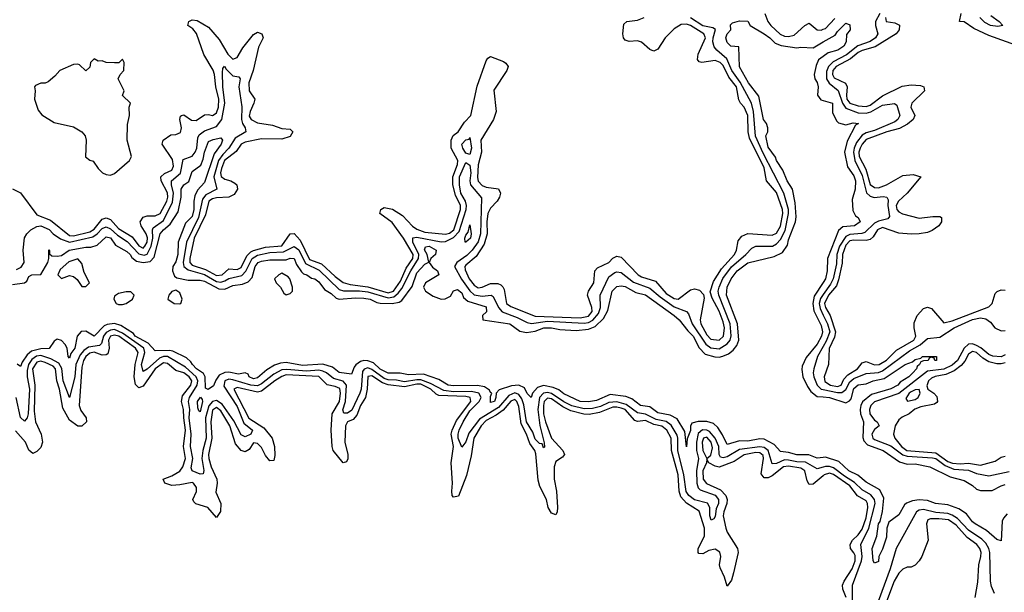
# Model space of a CAD drawing. Header units: inches. Extents: x 2710751 to 2829008, y 857003 to 965602.
# Tile 155 of 256: x 2756066 to 2760886, y 911275 to 914079. Entities that reach past the tile are written whole.
import ezdxf

# ---------------------------------------------------------------- set-up
doc = ezdxf.new("R2010")
doc.units = ezdxf.units.IN
doc.header["$MEASUREMENT"] = 0
doc.layers.add('C7951', color=7, linetype='Continuous')
doc.layers.add('C7961', color=7, linetype='Continuous')

msp = doc.modelspace()

# ---------------------------------------------------------------- linework, layer by layer
at = {"layer": 'C7951', "color": 2}
for points, elevation in [([(2756030, 913251.3), (2756070, 913232), (2756150, 913123), (2756217, 913097), (2756310, 913023.2), (2756330, 913021.5), (2756410, 913040.2), (2756430, 913053.1), (2756470, 913103.1), (2756490, 913108.8), (2756510, 913101.3), (2756550, 913056.9), (2756615.8, 913015.8), (2756650, 912972.2), (2756670, 912960.3), (2756679.1, 912970), (2756689.7, 912990), (2756691.1, 913011.1), (2756684.8, 913030), (2756660.5, 913070), (2756655.1, 913090), (2756670, 913112.7), (2756690, 913118.7), (2756730, 913118.7), (2756753.1, 913130), (2756786, 913190), (2756792, 913210), (2756790, 913232), (2756758.9, 913290), (2756756.9, 913310), (2756774.6, 913325.4), (2756810, 913343.1), (2756818.6, 913361.4), (2756814.4, 913394.4), (2756764, 913470), (2756769, 913490), (2756805.1, 913514.9), (2756830, 913516.3), (2756853, 913527), (2756857.6, 913550), (2756849.7, 913590.3), (2756853.2, 913606.8), (2756858, 913610), (2756870, 913612.7), (2756907.6, 913587.6), (2756930, 913584.9), (2756970, 913613), (2756990, 913614.9), (2757010, 913610.4), (2757022.3, 913617.7), (2757030, 913623), (2757038.9, 913650), (2757041.4, 913690), (2757026.2, 913750), (2757020.3, 913810), (2757012.4, 913832.4), (2756968.2, 913908.2), (2756931, 914011), (2756914.3, 914034.3), (2756889.3, 914050), (2756893.2, 914070), (2756910, 914077.6), (2756935.3, 914075.3), (2756990, 914043), (2757041.7, 913981.7), (2757085.3, 913910), (2757110, 913886), (2757130, 913894), (2757158, 913942), (2757210, 914006), (2757230, 914018), (2757252, 914010), (2757258, 913990), (2757235.1, 913944.9), (2757209.2, 913830), (2757188.1, 913770), (2757190, 913731.3), (2757216.3, 913690), (2757212.7, 913670), (2757194, 913630), (2757190, 913606.8), (2757199.3, 913590), (2757230, 913573.4), (2757303.4, 913563.4), (2757350, 913546), (2757390, 913542.8), (2757402.8, 913530), (2757390, 913507), (2757350, 913494), (2757250, 913495.3), (2757170, 913478.9), (2757150.7, 913470), (2757125.6, 913434.4), (2757069.4, 913390), (2757053.4, 913350), (2757049.4, 913330), (2757051.8, 913311.8), (2757070, 913298), (2757098.8, 913290), (2757118.9, 913278.9), (2757128.2, 913270), (2757132.4, 913250), (2757116.2, 913223.8), (2757090.2, 913209.8), (2757030, 913206.4), (2757010, 913202), (2756992, 913190), (2756976.2, 913123.8), (2756919.7, 913010), (2756899.7, 912910), (2756898.5, 912890), (2756910, 912877.7), (2756976.2, 912856.2), (2757030, 912826.2), (2757056.9, 912830), (2757090, 912859.5), (2757130, 912855.3), (2757150, 912865.7), (2757177.4, 912922.6), (2757197.3, 912942.7), (2757210.5, 912949.5), (2757270, 912965.5), (2757350, 912971.8), (2757389.8, 913030.2), (2757410, 913033), (2757439, 912999), (2757485.4, 912905.4), (2757543.9, 912883.9), (2757610, 912820.9), (2757650, 912792), (2757683.1, 912783.1), (2757770, 912771), (2757870, 912741.9), (2757895.3, 912750), (2757930, 912799.5), (2757958.2, 912861.8), (2757989.8, 912910), (2757991.9, 912930), (2757944.2, 913010), (2757890, 913085.6), (2757829.6, 913130), (2757833.2, 913150), (2757850, 913159.3), (2757891.7, 913151.7), (2757940.6, 913120.6), (2757988.7, 913068.7), (2758010, 913053.4), (2758050, 913039), (2758150, 913028.3), (2758170, 913034.3), (2758191.5, 913050), (2758223.8, 913150), (2758223.8, 913170), (2758199.7, 913219.7), (2758186, 913270), (2758186.6, 913310), (2758208.4, 913370), (2758210.8, 913390), (2758177.4, 913450), (2758178.9, 913490), (2758188.2, 913511.8), (2758211.8, 913530), (2758243.3, 913576.7), (2758274.7, 913610), (2758305.9, 913754.1), (2758350, 913878), (2758357.2, 913890), (2758370, 913899.1), (2758434.4, 913874.4), (2758446.4, 913866.4), (2758458, 913850), (2758450.8, 913830), (2758386.4, 913733.6), (2758398, 913630), (2758384.9, 913590), (2758323.2, 913490), (2758326.3, 913430), (2758310, 913368), (2758306.6, 913306.6), (2758310, 913288), (2758330, 913267.2), (2758350, 913259.5), (2758410.6, 913250.6), (2758419.1, 913230), (2758414.4, 913210), (2758403.1, 913190), (2758370, 913156.2), (2758357.7, 913130), (2758352.9, 913090), (2758355.2, 913030), (2758340.2, 912979.8), (2758300, 912920), (2758250, 912877.6), (2758245.2, 912870), (2758246.5, 912853.5), (2758266.7, 912810), (2758290, 912779.5), (2758310, 912766.7), (2758330, 912769), (2758370, 912787.4), (2758407.4, 912787.4), (2758420.6, 912780.6), (2758431.5, 912771.5), (2758438, 912758), (2758448.9, 912690), (2758470, 912675.3), (2758590, 912628.2), (2758810, 912619.7), (2758850, 912627.5), (2758868, 912650), (2758866.3, 912670), (2758845.6, 912730), (2758849.7, 912750.3), (2758876.2, 912790), (2758880.9, 912850), (2758895.1, 912864.9), (2758949.3, 912890), (2758970, 912910.7), (2758990, 912922), (2759010, 912916.3), (2759093.4, 912830), (2759110, 912820.3), (2759178.2, 912798.2), (2759230, 912738), (2759270, 912713.7), (2759290, 912710.5), (2759350, 912757.1), (2759370, 912761.6), (2759394.2, 912754.2), (2759413.2, 912733.2), (2759416.3, 912716.3), (2759396.4, 912610), (2759401.1, 912590), (2759430, 912535.5), (2759450, 912514.4), (2759490, 912510.5), (2759512.1, 912530), (2759515.8, 912570), (2759510, 912599.3), (2759490, 912652), (2759455.3, 912715.3), (2759446.3, 912746.3), (2759462.5, 912797.5), (2759501.1, 912858.9), (2759565.6, 912930), (2759574.7, 912950), (2759583, 912997), (2759600.5, 913019.5), (2759630, 913032.7), (2759750, 913024.4), (2759770, 913034), (2759790, 913067.7), (2759801.6, 913130), (2759800.7, 913150), (2759770, 913233.3), (2759722, 913290), (2759710, 913354.5), (2759639.3, 913499.3), (2759632.5, 913530), (2759629.7, 913610), (2759612.8, 913650), (2759594, 913670), (2759586.3, 913686.3), (2759574.4, 913750), (2759537.1, 913797.1), (2759510, 913854.7), (2759494.7, 913870), (2759470, 913879.1), (2759406, 913870), (2759392.7, 913872.7), (2759384.8, 913884.8), (2759387.3, 913910), (2759422.6, 913990), (2759415.6, 914010), (2759350, 914050.8), (2759330, 914057.3), (2759304.2, 914055.8), (2759270, 914034.5), (2759225.5, 913990), (2759190, 913934), (2759170, 913925.2), (2759150, 913933.2), (2759110, 913969.3), (2759090, 913975.1), (2759050, 913972.7), (2759030, 913979), (2759021.2, 913990), (2759018, 914010), (2759022.9, 914057.1), (2759038, 914070), (2759090, 914076.4), (2759122.7, 914090)], 10), ([(2756030, 912782.8), (2756089.2, 912790.8), (2756100.4, 912799.6), (2756110, 912822), (2756126, 912830), (2756170, 912832), (2756204, 912890), (2756209, 912910), (2756208, 912952), (2756212, 912948), (2756212, 912932), (2756223.6, 912923.6), (2756250, 912921), (2756270, 912924.7), (2756308.7, 912950), (2756390, 912966), (2756414.6, 912965.4), (2756445.1, 912974.9), (2756490, 913016.4), (2756510, 913010.3), (2756535.8, 912975.8), (2756590, 912944), (2756606.8, 912930), (2756614.6, 912914.6), (2756637.4, 912897.4), (2756670, 912890.2), (2756705.1, 912894.9), (2756724.2, 912915.8), (2756753.6, 913030), (2756769.6, 913050), (2756802.3, 913077.7), (2756841.5, 913138.5), (2756857, 913210), (2756856, 913250), (2756869.3, 913270), (2756893.3, 913286.7), (2756910, 913336), (2756953, 913367), (2756964, 913396), (2756970, 913431), (2756990, 913482), (2757013.2, 913493.2), (2757050, 913501), (2757058.8, 913490), (2757052.7, 913470), (2757018.2, 913421.8), (2756970, 913282), (2756936, 913244), (2756923.7, 913216.3), (2756918, 913190), (2756919, 913150), (2756910, 913115.1), (2756877.5, 913082.5), (2756842.4, 912990), (2756839.6, 912930), (2756830, 912893.2), (2756816.3, 912870), (2756814, 912850), (2756823.5, 912823.5), (2756834.8, 912814.8), (2756890, 912804), (2756950, 912804.2), (2756970, 912799.1), (2757040.8, 912760.8), (2757070, 912759.5), (2757110, 912777.4), (2757156.6, 912783.4), (2757184.4, 912795.6), (2757203.3, 912816.7), (2757218.7, 912870), (2757232.7, 912890), (2757250, 912897.4), (2757290, 912903.8), (2757370, 912903), (2757390, 912911.8), (2757410, 912910.4), (2757420.7, 912880.7), (2757444.9, 912844.9), (2757455.2, 912835.2), (2757472, 912830), (2757494, 912814), (2757510, 912810.6), (2757530, 912796.3), (2757558, 912758), (2757590, 912738.4), (2757615.8, 912715.8), (2757630.3, 912710.3), (2757710, 912717.4), (2757750, 912715.6), (2757781, 912710), (2757814.3, 912694.3), (2757831.2, 912691.2), (2757890, 912690.2), (2757923.8, 912696.2), (2757936.6, 912703.4), (2757986.9, 912773.1), (2758010, 912839.1), (2758050, 912882.8), (2758068.9, 912891.1), (2758060.7, 912930), (2758048.3, 912951.7), (2758052.9, 912967.1), (2758070, 912970.2), (2758104.9, 912950), (2758100.7, 912930), (2758078, 912910), (2758071.3, 912890), (2758086.8, 912866.8), (2758111, 912850), (2758118, 912830), (2758052, 912790), (2758042, 912770), (2758052, 912750), (2758090, 912724.7), (2758130, 912711.3), (2758148.4, 912711.6), (2758174.6, 912725.4), (2758190, 912752), (2758210, 912757.3), (2758230, 912741), (2758239.3, 912719.3), (2758260.2, 912700.2), (2758350, 912673.4), (2758350.6, 912649.4), (2758332, 912630), (2758334, 912610), (2758464.7, 912590), (2758514.4, 912554.4), (2758547.7, 912547.7), (2758590, 912554.6), (2758631.1, 912571.1), (2758670, 912571.1), (2758710, 912562.4), (2758790, 912558), (2758850, 912564.2), (2758883.6, 912576.4), (2758924.4, 912615.6), (2758944.7, 912655.3), (2758966.3, 912750), (2758990, 912772.7), (2759010, 912776.4), (2759030, 912772), (2759082.9, 912742.9), (2759130, 912731.7), (2759270.4, 912630), (2759294.9, 912610), (2759336.2, 912556.2), (2759362.4, 912530), (2759391.8, 912471.8), (2759421.8, 912441.8), (2759468.5, 912428.5), (2759490, 912426.4), (2759508.7, 912431.3), (2759536.4, 912443.6), (2759558.9, 912461.1), (2759576.4, 912483.6), (2759586.6, 912510), (2759579.7, 912590), (2759526, 912730), (2759529.8, 912770), (2759548.4, 912810), (2759578.4, 912850), (2759630, 912888.2), (2759759.7, 912920.3), (2759800.9, 912939.1), (2759824.8, 912975.2), (2759830, 913001), (2759863.6, 913090), (2759866.6, 913113.4), (2759862.7, 913182.7), (2759849.6, 913250), (2759823.7, 913290), (2759802, 913342), (2759770, 913389.3), (2759766, 913406), (2759730, 913455.3), (2759719, 913510), (2759729, 913530), (2759729, 913550), (2759722, 913570), (2759707.3, 913590), (2759685.1, 913705.1), (2759634.5, 913770), (2759590, 913849), (2759586, 913946), (2759548, 913950), (2759530, 913968), (2759522, 913990), (2759529.2, 914010), (2759546.6, 914030), (2759545.6, 914054.4), (2759556, 914064), (2759590, 914074), (2759630, 914072), (2759642, 914050), (2759710.8, 914010), (2759738.8, 913990), (2759763.8, 913963.8), (2759793.4, 913953.4), (2759870, 913941), (2759890, 913944.7), (2759950, 913942), (2760000, 913970.4)], 2), ([(2756050, 912855.5), (2756073.3, 912866.7), (2756087.7, 912890), (2756082.8, 912950), (2756090, 913011), (2756100.9, 913030), (2756120.9, 913050), (2756150, 913066), (2756169.8, 913070.2), (2756210, 913051.3), (2756230.3, 913030), (2756265.4, 913005.4), (2756310, 912990.1), (2756424.5, 913015.5), (2756445.8, 913030), (2756470, 913056.2), (2756490, 913064.1), (2756510, 913055.4), (2756544.2, 913024.2), (2756592.7, 912992.7), (2756650, 912933.4), (2756674.7, 912925.3), (2756690, 912931.2), (2756709.3, 912970), (2756718, 913010), (2756716.1, 913050), (2756720.2, 913059.8), (2756770, 913096.1), (2756814.8, 913185.2), (2756818.9, 913230), (2756809, 913270), (2756809.8, 913290), (2756852.8, 913327.2), (2756865.5, 913394.5), (2756910, 913410.4), (2756925.1, 913430), (2756933.6, 913450), (2756938.6, 913501.4), (2756944.1, 913515.9), (2756970, 913534.9), (2757030, 913556.5), (2757055.5, 913590), (2757070.8, 913670), (2757060.3, 913750), (2757059.5, 913820.5), (2757060.1, 913839.9), (2757069.3, 913850.7), (2757077, 913837), (2757110, 913804), (2757138.5, 913798.5), (2757146, 913790), (2757138.9, 913750), (2757153, 913653), (2757151.1, 913590), (2757156.9, 913570), (2757170.4, 913550), (2757173, 913530), (2757121.2, 913498.8), (2757090.2, 913450), (2757060.3, 913419.7), (2757039.1, 913390), (2757016.6, 913310), (2757030.7, 913250), (2756977.9, 913222.1), (2756960.5, 913199.5), (2756940.8, 913110), (2756882, 912990), (2756865.7, 912890), (2756870.2, 912870), (2756890, 912853.5), (2756970, 912831.4), (2757030, 912797.6), (2757050, 912794.3), (2757070, 912799.8), (2757090, 912812), (2757154.2, 912825.8), (2757172.9, 912847.1), (2757204.8, 912910), (2757230, 912926.6), (2757290, 912939.8), (2757357.2, 912942.8), (2757410, 912969.1), (2757432.4, 912952.4), (2757464.8, 912884.8), (2757532.1, 912852.1), (2757630, 912757.8), (2757650.9, 912750.9), (2757730, 912751.9), (2757770, 912746.8), (2757870, 912717.3), (2757897.1, 912722.9), (2757919.4, 912740.6), (2757936.4, 912763.6), (2757980.5, 912850), (2758019.1, 912910), (2758019.5, 912930), (2757990.9, 912990), (2757989.8, 913010.2), (2758010, 913014), (2758130, 912991.8), (2758150, 912993.4), (2758190, 913011.8), (2758217.8, 913042.2), (2758251.4, 913150), (2758252.9, 913170), (2758247.6, 913190), (2758226.3, 913230), (2758218.4, 913270), (2758219.4, 913310), (2758250, 913380.5), (2758270, 913366), (2758274, 913330), (2758268.9, 913290), (2758273.2, 913270), (2758326.7, 913206.7), (2758322.5, 913030), (2758310, 912991.3), (2758281.6, 912950), (2758255.7, 912924.3), (2758205.3, 912890), (2758194, 912870), (2758228.4, 912808.4), (2758270, 912751.5), (2758290, 912732.2), (2758330, 912726), (2758374.8, 912730), (2758384.4, 912724.4), (2758409.4, 912669.4), (2758428, 912648), (2758501.6, 912621.6), (2758550, 912596.2), (2758572, 912592), (2758650, 912602.2), (2758830, 912592.5), (2758850, 912596.6), (2758872.2, 912607.8), (2758899.5, 912640.5), (2758908.9, 912670), (2758907.1, 912730), (2758950, 912820.5), (2758979.5, 912840.5), (2758990, 912844.2), (2759010, 912841.1), (2759070, 912793.2), (2759150, 912765.2), (2759201.3, 912721.3), (2759270, 912673.7), (2759330.2, 912650.2), (2759339.5, 912639.5), (2759358, 912590), (2759424.2, 912490), (2759450, 912472.7), (2759490, 912467.6), (2759530, 912491.4), (2759543.2, 912510), (2759548.5, 912531.5), (2759543.2, 912590), (2759488.4, 912730), (2759486, 912750), (2759489.8, 912770), (2759508.3, 912811.7), (2759550, 912869.2), (2759621.1, 912930), (2759650, 912960.5), (2759670, 912970.3), (2759750.6, 912969.4), (2759770, 912980.8), (2759790, 913003.2), (2759813.4, 913046.6), (2759829.9, 913130), (2759829.2, 913149.2), (2759807.4, 913230), (2759705.1, 913425.1), (2759668.8, 913508.8), (2759658, 913630), (2759647.9, 913670), (2759593.3, 913773.3), (2759551.5, 913830), (2759526.9, 913886.9), (2759478, 913930), (2759466, 913946), (2759459.8, 913970), (2759460.7, 913990), (2759471.8, 914031.8), (2759458.7, 914038.7), (2759410, 914048.3), (2759350, 914088.1)], 6), ([(2759713.8, 914110), (2759728.9, 914070), (2759743.1, 914050), (2759788.8, 914008.8), (2759810, 913999.2), (2759830, 913997.2), (2759856.5, 914003.5), (2759910, 914050.7), (2759930, 914062), (2759970, 914028.9), (2759990, 914027.9), (2760000, 914032.2)], 6), ([(2760000, 913899.3), (2759976.9, 913883.1), (2759965.4, 913854.6), (2759956, 913810), (2759958.8, 913790), (2759970, 913771.3), (2759974.8, 913750), (2759971.3, 913710), (2759987.3, 913687.3), (2760000, 913683.5)], 2), ([(2760000, 912792.8), (2759955.1, 912724.9), (2759948.2, 912690), (2759953.7, 912653.7), (2759990, 912581), (2759996, 912550), (2759991.3, 912530), (2759970, 912489.6), (2759915.4, 912424.6), (2759897, 912383), (2759894.2, 912365.8), (2759899.5, 912330), (2759922.7, 912282.7), (2759939.3, 912259.3), (2759970, 912234.9), (2760000, 912232.5)], 2), ([(2760000, 912733.2), (2759986.3, 912713.7), (2759979.8, 912690), (2759984.2, 912664.2), (2760000, 912631.6)], 6), ([(2760000, 911935.9), (2759970, 911932.7), (2759928.5, 911948.5), (2759870, 911947.8), (2759830, 911959.7), (2759790, 911964.2), (2759758.8, 911998.8), (2759710, 912025.6), (2759690, 912026.3), (2759630, 912016.2), (2759590, 912017), (2759530, 911999.3), (2759506.9, 912046.9), (2759483, 912083), (2759462, 912102), (2759430, 912112.3), (2759387.9, 912112.1), (2759356.8, 912103.2), (2759350.4, 912089.6), (2759350, 912068), (2759334, 912026), (2759330, 911988), (2759322, 912062), (2759284.2, 912124.2), (2759250, 912143.5), (2759190, 912154.5), (2759150, 912183.6), (2759105.2, 912190), (2759063, 912223), (2759034, 912234), (2758956.9, 912243.1), (2758890, 912214), (2758850, 912207.4), (2758810.2, 912209.8), (2758730, 912246.9), (2758706, 912266), (2758678.2, 912278.2), (2758630, 912288.5), (2758601.3, 912278.7), (2758577.1, 912250), (2758570, 912229.2), (2758550, 912249.2), (2758536.9, 912276.9), (2758509.7, 912289.7), (2758473.7, 912286.3), (2758413.4, 912266.6), (2758398, 912250), (2758397.3, 912230), (2758390.4, 912210), (2758370, 912204), (2758370, 912234), (2758378, 912250), (2758370, 912254), (2758365.1, 912265.1), (2758341.5, 912281.5), (2758307.9, 912287.9), (2758190, 912286), (2758164, 912290), (2758117.1, 912317.1), (2758042.7, 912342.7), (2757970, 912340.5), (2757928.5, 912348.5), (2757870, 912347.8), (2757830, 912368.7), (2757798.7, 912398.7), (2757770, 912408.8), (2757750.2, 912409.8), (2757733.9, 912406.1), (2757711.4, 912388.6), (2757702.6, 912377.4), (2757690, 912344), (2757630, 912352), (2757597.6, 912377.6), (2757550, 912391.6), (2757450, 912386.5), (2757370, 912400.5), (2757342.5, 912397.5), (2757312.9, 912387.1), (2757275.6, 912364.4), (2757230, 912324.7), (2757210, 912321.3), (2757189.2, 912330), (2757184, 912344), (2757170, 912349.2), (2757136.9, 912343.1), (2757090, 912354), (2757070, 912351.8), (2757042.2, 912337.8), (2757025.7, 912314.3), (2757014, 912286), (2756989, 912269), (2756975.3, 912275.3), (2756974.5, 912330), (2756966.2, 912346.2), (2756932, 912370), (2756912, 912390), (2756904.6, 912404.6), (2756883, 912423), (2756816.3, 912456.3), (2756800.1, 912460.1), (2756730, 912457), (2756695.7, 912495.7), (2756631.8, 912530), (2756622.4, 912542.4), (2756561.4, 912581.4), (2756530, 912591.3), (2756493.5, 912586.5), (2756480.3, 912579.7), (2756430, 912529.6), (2756390, 912553.2), (2756367.5, 912552.5), (2756346.8, 912530), (2756336.3, 912470), (2756315.9, 912444.1), (2756310, 912422), (2756304, 912430), (2756299, 912470), (2756289.3, 912489.3), (2756270, 912508.7), (2756250, 912515.3), (2756235.3, 912504.7), (2756210.5, 912469.5), (2756170, 912467.8), (2756124.5, 912455.5), (2756102.2, 912437.8), (2756077.3, 912402.7), (2756070, 912381.2), (2756052.9, 912392.9)], 2), ([(2760000, 911846), (2759950, 911805.1), (2759930, 911803.7), (2759920.7, 911820.7), (2759909.6, 911870), (2759890, 911882.7), (2759830, 911893.7), (2759804.9, 911890), (2759750, 911845.1), (2759730, 911835.8), (2759710, 911836.2), (2759695.3, 911855.3), (2759707.7, 911930), (2759705.5, 911945.5), (2759690, 911958.9), (2759670, 911960.6), (2759611.8, 911948.2), (2759564.3, 911915.7), (2759490, 911887.4), (2759470, 911892.3), (2759439, 911910), (2759430, 911928), (2759427.4, 911910), (2759410.2, 911870), (2759411.5, 911830), (2759428.7, 911808.7), (2759497, 911777), (2759523.2, 911750), (2759529.2, 911730), (2759527.3, 911710), (2759512.6, 911670), (2759510.2, 911650), (2759522.2, 911590), (2759529.4, 911569.4), (2759580.4, 911490), (2759583.1, 911470), (2759560.4, 911370), (2759550, 911335.3), (2759530, 911306), (2759516, 911350), (2759494.9, 911394.9), (2759491.6, 911410), (2759498, 911450), (2759492.6, 911472.6), (2759470, 911486.3), (2759439.2, 911480.8), (2759410, 911463.7), (2759390, 911465.2), (2759386.6, 911470), (2759387, 911490), (2759418, 911550), (2759418.2, 911590), (2759392.4, 911672.4), (2759330, 911712.1), (2759302.7, 911742.7), (2759294.8, 911770), (2759288.8, 911850), (2759256.2, 911970), (2759255.5, 912030), (2759234, 912070), (2759210, 912088.5), (2759170, 912097), (2759130, 912116.8), (2759090, 912112.1), (2759077, 912117), (2759030, 912169.8), (2759010, 912177.7), (2758990, 912182.6), (2758970, 912181.5), (2758904.2, 912155.8), (2758853.5, 912146.5), (2758827.3, 912147.3), (2758764, 912164), (2758724.3, 912184.3), (2758670, 912222.2), (2758650, 912226.6), (2758633.4, 912210), (2758629.5, 912190), (2758629.5, 912150), (2758639.3, 912110), (2758669.5, 912029.5), (2758724.9, 911970), (2758733, 911950), (2758722.5, 911937.5), (2758690, 911915.1), (2758682.7, 911890), (2758682, 911830), (2758694.4, 911770), (2758699.3, 911690), (2758697.3, 911670), (2758690, 911655.3), (2758670, 911662.7), (2758652.3, 911690), (2758644.2, 911730), (2758612.9, 911792.9), (2758604.8, 911824.8), (2758593.4, 911953.4), (2758587.4, 911970), (2758563.3, 912003.3), (2758547.7, 912050), (2758520.3, 912100.3), (2758510, 912185.2), (2758499.8, 912210), (2758490, 912218.8), (2758470, 912211.7), (2758433.1, 912166.9), (2758397.9, 912142.1), (2758350, 912117), (2758324.3, 912090), (2758288.5, 912030), (2758275.9, 911944.1), (2758253, 911847), (2758213.5, 911746.5), (2758190, 911740.9), (2758182.9, 911750), (2758180.7, 911770), (2758185.4, 911810), (2758178.5, 911910), (2758189.8, 911990), (2758178.5, 912050), (2758182.8, 912070), (2758204.2, 912115.8), (2758274.5, 912210), (2758271.6, 912230), (2758250, 912234.5), (2758118.3, 912238.3), (2758104.8, 912244.8), (2758079.2, 912270), (2758030, 912294.1), (2758010, 912295.2), (2757950, 912282.1), (2757870, 912291.1), (2757841.5, 912301.5), (2757790, 912334.6), (2757770, 912331.3), (2757767.2, 912270), (2757758.2, 912230), (2757734.4, 912190), (2757717.2, 912142.8), (2757697.9, 912122.1), (2757670, 912109.6), (2757661.6, 912090), (2757657.6, 912010), (2757671.7, 911950), (2757671.9, 911928.1), (2757666.4, 911913.6), (2757650, 911909.2), (2757601.1, 911970), (2757595.1, 911990), (2757590.7, 912070), (2757596.1, 912150), (2757631.9, 912210), (2757636.5, 912250), (2757632.9, 912272.9), (2757610, 912283.5), (2757571.8, 912291.8), (2757530, 912332.5), (2757370, 912339.4), (2757350, 912332.5), (2757314.9, 912310), (2757250, 912259.8), (2757230, 912255.9), (2757130, 912278), (2757114.9, 912270), (2757187.4, 912127.4), (2757261.2, 912081.2), (2757302.3, 912030), (2757312.7, 911990), (2757314.3, 911945.7), (2757310, 911921.2), (2757290, 911919.3), (2757270, 911946), (2757250, 911984.5), (2757230, 912004.7), (2757210, 912007.3), (2757190, 911974.5), (2757170, 911963.6), (2757150, 911969.6), (2757122.9, 912002.9), (2757095.2, 912090), (2757050, 912164.4), (2757030, 912180.9), (2757010, 912167.3), (2757000.9, 912110), (2757006.4, 912030), (2756990.2, 911950), (2756991.3, 911930), (2757003.2, 911890), (2757030.4, 911830), (2757033.4, 911810), (2757025.9, 911765.9), (2757050.3, 911710), (2757048.3, 911671.7), (2757030, 911642), (2756987, 911690), (2756928.5, 911708.5), (2756918.4, 911718.4), (2756914, 911730), (2756930.8, 911769.2), (2756930.9, 911789.1), (2756917, 911810), (2756910, 911813.5), (2756850, 911800.9), (2756810, 911798), (2756777.2, 911810), (2756768.7, 911830), (2756810, 911844.9), (2756850, 911868.9), (2756864.2, 911890), (2756877.4, 911930), (2756868.5, 911990), (2756877, 912070), (2756868.9, 912128.9), (2756868.6, 912170), (2756857.8, 912210), (2756863.4, 912236.6), (2756903.1, 912290), (2756908.5, 912310), (2756896.1, 912330), (2756870, 912350.7), (2756830, 912362), (2756790, 912396), (2756770, 912398.8), (2756729.3, 912370), (2756670, 912285.1), (2756650, 912276.2), (2756632.6, 912292.6), (2756626.6, 912330), (2756631.3, 912390), (2756646.4, 912450), (2756633.1, 912470), (2756550.9, 912530), (2756530, 912535), (2756510.6, 912530), (2756500.7, 912510), (2756504.7, 912470), (2756497, 912443), (2756490, 912438), (2756470, 912436.8), (2756430, 912450.6), (2756410, 912446), (2756390.3, 912430), (2756378.6, 912410), (2756370, 912378), (2756356.9, 912190), (2756365.9, 912165.9), (2756392.2, 912130), (2756392.4, 912110), (2756370.4, 912089.6), (2756350.5, 912089.5), (2756310, 912117.6), (2756276.6, 912176.6), (2756260.3, 912270), (2756247.6, 912310), (2756241.8, 912370), (2756230, 912381.8), (2756190, 912399.8), (2756170, 912406.4), (2756150, 912401.5), (2756129.5, 912370), (2756140.6, 912290), (2756137, 912163), (2756143.9, 912110), (2756171.5, 912050), (2756178.3, 912010), (2756170, 911984.5), (2756150, 911964.5), (2756130, 911955.1), (2756111.4, 911971.4), (2756094.7, 912010), (2756045.5, 912065.5)], 10), ([(2760000, 911888.1), (2759970, 911880.4), (2759912.3, 911912.3), (2759870, 911914.7), (2759830, 911923), (2759810, 911923.4), (2759770, 911906.6), (2759750, 911904.2), (2759730.8, 911970), (2759710, 911983.9), (2759690, 911987.4), (2759590, 911973.8), (2759530, 911938.4), (2759510, 911933.7), (2759497.2, 911937.2), (2759489.8, 911949.8), (2759488.5, 911990), (2759470.4, 912030.4), (2759442.8, 912062.8), (2759430, 912069.8), (2759408.9, 912071.1), (2759387.8, 912052.2), (2759378.8, 912010), (2759379.4, 911970), (2759388.4, 911930), (2759379.4, 911870), (2759380.2, 911810), (2759387.3, 911787.3), (2759397.6, 911777.6), (2759470, 911750.2), (2759486.7, 911730), (2759486.7, 911710), (2759475.8, 911684.2), (2759470, 911646), (2759464.7, 911635.3), (2759451.1, 911628.9), (2759445.1, 911650), (2759444.7, 911690), (2759432.5, 911712.5), (2759370, 911728.8), (2759341.7, 911750), (2759328.7, 911768.7), (2759317.8, 911850), (2759287.7, 911970), (2759287.7, 912030), (2759284, 912044), (2759254.4, 912094.4), (2759231.5, 912111.5), (2759181.5, 912121.5), (2759130, 912147.7), (2759090, 912153.5), (2759034.6, 912194.6), (2758990, 912208.1), (2758950, 912203.9), (2758910, 912185.9), (2758870, 912174.7), (2758830, 912173.2), (2758769, 912189), (2758730, 912208.6), (2758670, 912248.1), (2758650, 912253.7), (2758630.7, 912250), (2758611.2, 912228.8), (2758602.1, 912170), (2758612.7, 912092.7), (2758632.8, 912007.2), (2758634.8, 911985.2), (2758630, 911982), (2758623.1, 912003.1), (2758610, 912004.2), (2758590, 912024.7), (2758578.7, 912058.7), (2758547.6, 912110), (2758533.6, 912193.6), (2758523.4, 912223.4), (2758510, 912243.8), (2758490, 912251.4), (2758460.9, 912239.1), (2758410, 912180.2), (2758317.1, 912122.9), (2758265.3, 912054.7), (2758250, 912012.7), (2758230, 911986), (2758212.6, 912030), (2758212.1, 912050), (2758217.8, 912070), (2758236.2, 912110), (2758270, 912163.2), (2758315.8, 912210), (2758325.8, 912230), (2758314, 912250), (2758278.3, 912258.3), (2758190, 912257.5), (2758142.7, 912262.7), (2758077.8, 912297.8), (2758030, 912315.4), (2758010, 912316.4), (2757950, 912305.9), (2757910, 912314.5), (2757870, 912316.1), (2757850, 912322.6), (2757790, 912367), (2757770, 912374.3), (2757751.7, 912368.3), (2757743.4, 912356.6), (2757737.6, 912270), (2757731.8, 912250), (2757692.4, 912167.6), (2757670, 912152.8), (2757652.5, 912152.5), (2757648.6, 912168.6), (2757660.6, 912210), (2757666.6, 912290), (2757650, 912309.8), (2757602.6, 912322.6), (2757568.2, 912350), (2757550, 912358.4), (2757530, 912363), (2757470, 912357.9), (2757373.3, 912366.7), (2757350, 912363.9), (2757310, 912344), (2757250, 912295.4), (2757230, 912286.4), (2757197, 912290), (2757110, 912316.3), (2757090, 912318.7), (2757070, 912310.8), (2757065.3, 912285.3), (2757130, 912185.3), (2757163, 912103), (2757205.5, 912070), (2757197.3, 912050), (2757170, 912036.9), (2757150, 912045.6), (2757114.3, 912114.3), (2757057.3, 912197.3), (2757030, 912214.8), (2757010, 912209.8), (2756992.1, 912187.9), (2756975.8, 912130), (2756978.5, 912030), (2756962.7, 911970), (2756958.4, 911930), (2756968, 911872), (2756964.7, 911855.3), (2756950, 911854.5), (2756909.7, 911869.7), (2756905.2, 911885.2), (2756913.5, 911930), (2756901.8, 911990), (2756906, 912050), (2756895.7, 912130), (2756898.8, 912170), (2756892.2, 912210), (2756896.5, 912230), (2756934.1, 912290), (2756937.4, 912310), (2756930.7, 912330), (2756878.4, 912378.4), (2756790, 912430.6), (2756770, 912429.9), (2756750, 912421), (2756690, 912367.4), (2756670, 912357), (2756661.5, 912390), (2756679.1, 912450), (2756673.5, 912470), (2756570, 912544.7), (2756530, 912561.6), (2756510, 912559.2), (2756490, 912547.9), (2756476.6, 912530), (2756465.8, 912494.2), (2756456.3, 912483.7), (2756403.6, 912476.4), (2756380.6, 912459.4), (2756362.2, 912437.8), (2756341.6, 912390), (2756336.1, 912330), (2756310, 912229), (2756278.3, 912310), (2756271.7, 912371.7), (2756257.3, 912397.3), (2756217.8, 912417.8), (2756170, 912435.2), (2756148.7, 912431.3), (2756124.7, 912415.3), (2756108.7, 912390), (2756101.9, 912361.9), (2756101.8, 912330), (2756113.4, 912270), (2756106.9, 912150), (2756102.6, 912130), (2756090, 912113.6), (2756070, 912131.8), (2756048, 912230)], 6), ([(2760000, 912479.4), (2759972.3, 912430), (2759953.1, 912370), (2759950.3, 912350), (2759953.8, 912330), (2759969.5, 912289.5), (2759990.1, 912270.1), (2760000, 912268.1)], 6)]:
    msp.add_lwpolyline(points, dxfattribs=dict(at, elevation=elevation))
for points, elevation in [([(2756430, 913888), (2756412, 913870), (2756410, 913846), (2756390, 913828), (2756358, 913858), (2756350, 913862), (2756330, 913859), (2756262, 913830), (2756238, 913802), (2756205.4, 913774.6), (2756190, 913768.7), (2756170, 913768.7), (2756142.8, 913757.2), (2756138, 913750), (2756142, 913730), (2756138, 913690), (2756156.8, 913636.8), (2756173.7, 913613.7), (2756235.3, 913575.3), (2756330, 913554.8), (2756370.7, 913530.7), (2756386, 913510), (2756391.3, 913490), (2756387.5, 913407.5), (2756410, 913391.3), (2756426, 913386), (2756450.8, 913350), (2756471, 913330), (2756490, 913320.5), (2756510, 913318), (2756530, 913325.5), (2756604, 913390), (2756613.2, 913410), (2756592.7, 913490), (2756593.6, 913566.4), (2756604, 913610), (2756602, 913650), (2756608, 913670), (2756568.7, 913708.7), (2756578, 913730), (2756548, 913790), (2756558, 913810), (2756575.3, 913830), (2756578, 913870), (2756570, 913886), (2756552, 913868), (2756530, 913868), (2756490, 913868.7), (2756470, 913878), (2756450, 913875.3)], 14), ([(2758270, 913419), (2758250, 913425.2), (2758234.5, 913450), (2758229.7, 913470), (2758250, 913490.4), (2758266.3, 913493.7), (2758270, 913502), (2758278, 913450)], 6), ([(2758250, 912989), (2758246, 912990), (2758244.5, 913010), (2758250, 913024.7), (2758262, 913038), (2758270, 913074), (2758276.3, 913030), (2758272.7, 913010)], 2), ([(2756350, 912908), (2756306.4, 912893.6), (2756264.5, 912855.5), (2756252, 912830), (2756270, 912812), (2756310, 912826), (2756330, 912821), (2756347.1, 912807.1), (2756370, 912772), (2756390, 912772), (2756408, 912790), (2756382, 912842), (2756370, 912886)], 2), ([(2757350, 912838), (2757334, 912830), (2757314, 912810), (2757322, 912790), (2757342, 912770), (2757359.6, 912739.6), (2757370, 912732), (2757390, 912738), (2757402, 912750), (2757402, 912770), (2757388, 912810), (2757380.4, 912820.4)], 2), ([(2756587.3, 912747.3), (2756550, 912738), (2756530, 912726), (2756526.8, 912710), (2756538, 912690), (2756550, 912684.9), (2756570, 912684.9), (2756588, 912690), (2756618, 912710), (2756626, 912730), (2756610, 912746)], 2), ([(2756830, 912755.3), (2756810, 912748.7), (2756796, 912730), (2756791.3, 912710), (2756822, 912690), (2756850, 912687.3), (2756855.3, 912690), (2756861.2, 912710), (2756850, 912742)], 2), ([(2756950, 912159), (2756943.2, 912163.2), (2756938.6, 912178.6), (2756936, 912210), (2756951, 912231), (2756959.9, 912219.9), (2756960.5, 912210)], 2), ([(2759430, 912035.1), (2759414, 912030), (2759407.2, 912010), (2759410.3, 911970), (2759430, 911930.7), (2759450, 911947.3), (2759458, 911982), (2759450.6, 912010)], 10)]:
    msp.add_lwpolyline(points, close=True, dxfattribs=dict(at, elevation=elevation))
at = {"layer": 'C7961', "color": 2}
for points, elevation in [([(2760276.9, 914110), (2760255.2, 914070), (2760255.2, 914050), (2760267.6, 914010), (2760255.6, 913990), (2760230, 913971.9), (2760169, 913951), (2760113.7, 913906.3), (2760047.4, 913872.6), (2760025, 913850), (2760015.4, 913824.6), (2760015.4, 913790), (2760028.9, 913768.9), (2760072.3, 913732.3), (2760094, 913670), (2760110, 913646), (2760170, 913622.7), (2760210, 913621.4), (2760232.5, 913627.5), (2760290, 913660.2), (2760348.5, 913668.5), (2760360.5, 913660.5), (2760374.6, 913610), (2760364.6, 913590), (2760350, 913578.7), (2760250, 913536.2), (2760210, 913525.4), (2760190, 913513.8), (2760162.5, 913477.5), (2760150.8, 913450), (2760147.2, 913430), (2760153.5, 913390), (2760190, 913316.4), (2760211.8, 913231.8), (2760230, 913214.6), (2760249, 913209), (2760293.4, 913213.4), (2760311.3, 913210), (2760317.3, 913197.3), (2760316.2, 913170), (2760324.2, 913115.8), (2760316.4, 913103.6), (2760270, 913092.5), (2760250, 913082.8), (2760202.7, 913037.3), (2760188.6, 913031.4), (2760130, 913026.5), (2760110, 913017.7), (2760079.8, 912970), (2760066.7, 912930), (2760064.1, 912884.1), (2760047.9, 912810), (2760035.8, 912784.2), (2760000, 912733.2)], 6), ([(2760000, 914032.2), (2760010, 914036.5), (2760055.8, 914084.2)], 6), ([(2760304.6, 914090), (2760308.2, 914070), (2760350, 914063), (2760372.5, 914052.5), (2760370.6, 914030), (2760356.3, 914010), (2760254.5, 913945.5), (2760190, 913928.7), (2760170, 913918), (2760133.3, 913886.7), (2760063.2, 913850), (2760047.1, 913830), (2760045, 913810), (2760053.7, 913793.7), (2760109, 913769), (2760116.5, 913750), (2760113, 913710), (2760115.9, 913690), (2760129.2, 913670), (2760170, 913656.5), (2760210, 913654.4), (2760230, 913661.2), (2760290, 913706), (2760385.9, 913754.1), (2760430, 913760.4), (2760476.3, 913756.3), (2760491.3, 913750), (2760494.8, 913730), (2760433.4, 913670), (2760428.4, 913650), (2760447.7, 913610), (2760439.1, 913590), (2760412.7, 913567.3), (2760373, 913547), (2760310.7, 913530), (2760210, 913492.5), (2760190.2, 913470), (2760179.7, 913450), (2760173.8, 913430), (2760175.6, 913410), (2760207.8, 913347.8), (2760230, 913272.4), (2760250, 913257.7), (2760270, 913256.1), (2760309.4, 913270), (2760390, 913316.9), (2760440.4, 913320.4), (2760478, 913310), (2760410.9, 913229.1), (2760367.9, 913190), (2760356.1, 913170), (2760359.6, 913150), (2760370, 913138), (2760388.3, 913128.3), (2760470, 913107.7), (2760535.8, 913115.8), (2760570, 913114.9), (2760578.8, 913110), (2760579.3, 913090), (2760565.5, 913070), (2760532.8, 913047.2), (2760510, 913037.4), (2760470, 913031.1), (2760430, 913028.3), (2760370, 913034), (2760290, 913061), (2760264.6, 913050), (2760244.2, 913015.8), (2760230, 913002.9), (2760210, 912997.3), (2760150, 913000.3), (2760130, 912996.8), (2760110, 912975.1), (2760094, 912930), (2760092.9, 912887.1), (2760075, 912805), (2760063.8, 912776.2), (2760026, 912730), (2760006.6, 912690), (2760010.3, 912670), (2760034, 912630), (2760059.3, 912550), (2760055.2, 912524.8), (2760029, 912469), (2760025.5, 912390), (2760004.2, 912330), (2760007, 912307), (2760034.8, 912290), (2760070, 912283.8), (2760087, 912290), (2760101.1, 912318.9), (2760119.3, 912340.7), (2760167, 912370), (2760190, 912398.8), (2760210, 912404.9), (2760250, 912388.9), (2760272.7, 912390), (2760310, 912412.4), (2760358.3, 912461.7), (2760443.6, 912510), (2760453, 912530), (2760444.5, 912570), (2760444.5, 912595.5), (2760459, 912630), (2760490, 912664.7), (2760510, 912671.3), (2760530, 912664.7), (2760590, 912594), (2760630, 912604), (2760810, 912673.4), (2760826.6, 912690), (2760842, 912738), (2760851.8, 912748.2), (2760870, 912756.3), (2760890, 912754.8)], 10), ([(2761024.2, 913924.2), (2760810, 914001.1), (2760736.1, 914036.1), (2760690, 914069), (2760666, 914070), (2760675.1, 914110)], 10), ([(2760820.3, 914100.3), (2760861, 914070), (2760878, 914050), (2760854.9, 914045.1), (2760818, 914050), (2760790, 914065.1), (2760767, 914090)], 6), ([(2760000, 913970.4), (2760057.2, 914002.8), (2760070, 914022), (2760110, 914062), (2760130, 914054), (2760131.1, 914028.9), (2760112.7, 914007.3), (2760111.3, 913971.3), (2760101, 913950), (2760071.3, 913930), (2760024, 913916), (2760000, 913899.3)], 2), ([(2760000, 913683.5), (2760044.7, 913670), (2760044.7, 913624.7), (2760064, 913584), (2760074.8, 913574.8), (2760110, 913564.7), (2760146.3, 913573.7), (2760172, 913570), (2760158, 913562), (2760116.4, 913483.6), (2760104, 913430), (2760119.1, 913359.1), (2760150, 913314.8), (2760157.1, 913290), (2760156.4, 913250), (2760141.1, 913198.9), (2760144.9, 913144.9), (2760158, 913118), (2760171, 913110), (2760181, 913090), (2760152, 913070), (2760095.5, 913064.5), (2760073.8, 913046.2), (2760020.7, 912910), (2760018.4, 912850), (2760011.4, 912810), (2760000, 912792.8)], 2), ([(2760000, 912631.6), (2760020.1, 912590), (2760031.9, 912550), (2760014.6, 912505.4), (2760000, 912479.4)], 6), ([(2760000, 912268.1), (2760070, 912253.5), (2760090, 912253.4), (2760110, 912267.7), (2760130, 912305.5), (2760150, 912322.5), (2760210, 912346.5), (2760270, 912351.7), (2760290, 912359.4), (2760422.5, 912457.5), (2760473.4, 912486.6), (2760510, 912517.4), (2760570, 912524), (2760641.3, 912570), (2760730, 912611), (2760770, 912618.8), (2760794.8, 912614.8), (2760818.2, 912598.2), (2760839.1, 912570), (2760870, 912555.8), (2760890, 912558)], 6), ([(2760890, 912437.4), (2760870, 912428.2), (2760830, 912430.8), (2760810, 912440.3), (2760771.9, 912471.9), (2760750, 912484), (2760730, 912492), (2760710, 912489.8), (2760689.4, 912470.6), (2760656.2, 912410), (2760630, 912387.4), (2760590, 912367.9), (2760510, 912358.5), (2760370, 912248.1), (2760250, 912208.6), (2760232.4, 912190), (2760226.2, 912170), (2760228.2, 912150), (2760250, 912117.6), (2760264, 912110), (2760274, 912090), (2760250, 912072), (2760237.3, 912050), (2760243.2, 912030), (2760250, 912024.2), (2760330, 911992.1), (2760390, 911948.6), (2760410, 911941.5), (2760534.6, 911934.6), (2760550.1, 911930.1), (2760596.5, 911896.5), (2760639.1, 911879.1), (2760710, 911874.2), (2760750, 911857.8), (2760810, 911845.7), (2760910, 911867.1)], 6), ([(2760000, 912232.5), (2760031, 912230), (2760110, 912202.8), (2760127.7, 912212.3), (2760136.9, 912223.1), (2760150, 912273.4), (2760170, 912291.8), (2760210, 912296.3), (2760244, 912310), (2760298.5, 912321.5), (2760401.2, 912390), (2760436, 912404), (2760450, 912416), (2760478, 912422), (2760486, 912430), (2760554, 912430), (2760554, 912410), (2760546, 912410), (2760542, 912422), (2760530, 912426), (2760518, 912422), (2760514, 912410), (2760490.7, 912409.3), (2760476.9, 912403.1), (2760471, 912390), (2760458.8, 912381.2), (2760455.5, 912370), (2760438, 912350), (2760418, 912330), (2760375.8, 912304.2), (2760364, 912290), (2760330, 912272.3), (2760236.1, 912243.9), (2760192.5, 912207.5), (2760183, 912190), (2760180.4, 912170), (2760182.4, 912150), (2760197, 912110), (2760193.1, 912033.1), (2760197.6, 912017.6), (2760216.9, 911996.9), (2760293, 911970), (2760373.7, 911913.7), (2760410, 911903), (2760450, 911903.8), (2760522, 911890), (2760620.9, 911840.9), (2760690, 911822.8), (2760730, 911798.8), (2760750, 911781), (2760770, 911774), (2760826, 911774), (2760870, 911797.3), (2760890, 911802.8)], 2), ([(2760890, 912399.2), (2760870, 912393.5), (2760850, 912394), (2760810, 912404.1), (2760781.1, 912421.1), (2760750, 912449.8), (2760730, 912454.6), (2760710, 912441.3), (2760692.3, 912407.7), (2760674, 912386), (2760639.8, 912360.2), (2760599, 912341), (2760547.2, 912332.8), (2760530, 912324.5), (2760515.5, 912310), (2760506, 912286), (2760511.3, 912270), (2760541, 912250), (2760554.9, 912234.9), (2760558.8, 912210), (2760555.9, 912204.1), (2760544, 912196), (2760476.8, 912183.2), (2760447.3, 912172.7), (2760421, 912150), (2760386.7, 912133.3), (2760370, 912119.5), (2760352.2, 912090), (2760343, 912050), (2760350.4, 912030), (2760382.7, 911990), (2760409.6, 911969.6), (2760550, 911958.2), (2760610, 911916.6), (2760632.3, 911907.7), (2760670, 911904), (2760710, 911907.6), (2760770, 911897.4), (2760842, 911918), (2760870, 911937.3), (2760890, 911942)], 10), ([(2760900.5, 911659.5), (2760881.4, 911638.6), (2760876.3, 911623.7), (2760870, 911528), (2760850, 911534), (2760798.7, 911578.7), (2760744, 911610), (2760730, 911621.2), (2760700.2, 911660.2), (2760664.2, 911684.2), (2760610, 911703.6), (2760548.7, 911710), (2760510, 911725.6), (2760470, 911727.8), (2760436.7, 911723.3), (2760407.5, 911712.5), (2760396.8, 911703.2), (2760370, 911655.3), (2760320.7, 911619.3), (2760310.7, 911589.3), (2760310, 911546), (2760290, 911486), (2760271.3, 911450), (2760270, 911426), (2760250, 911418), (2760244, 911430), (2760239, 911490), (2760262.7, 911550), (2760270, 911611.3), (2760277.5, 911622.5), (2760289.7, 911670.3), (2760296.9, 911736.9), (2760277.1, 911777.1), (2760210, 911815.1), (2760168.8, 911848.8), (2760125.1, 911870), (2760076.6, 911916.6), (2760010, 911937), (2760000, 911935.9)], 2), ([(2760142.4, 911230), (2760142.5, 911310), (2760186.3, 911430), (2760189.8, 911450), (2760183.8, 911510), (2760223.4, 911590), (2760253.3, 911710), (2760250.5, 911730.5), (2760233, 911753), (2760190, 911776.8), (2760153.4, 911813.4), (2760103.7, 911843.7), (2760050, 911885.2), (2760030, 911891.4), (2760010, 911890.7), (2760000, 911888.1)], 6), ([(2760111.4, 911250), (2760095.8, 911290), (2760093.3, 911310), (2760101.6, 911330), (2760140.8, 911390), (2760155.7, 911430), (2760155.1, 911455.1), (2760150, 911469.4), (2760133.6, 911490), (2760131.5, 911510), (2760142.9, 911530), (2760170, 911556.5), (2760190, 911584.9), (2760210, 911640.7), (2760217.4, 911690), (2760216.4, 911710), (2760210, 911722.9), (2760167.1, 911747.1), (2760130, 911796.5), (2760050, 911852.4), (2760030, 911858.4), (2760004.9, 911850), (2760000, 911846)], 10), ([(2760838, 911270), (2760823.3, 911303.3), (2760817.7, 911330), (2760814.6, 911470), (2760809.8, 911490), (2760796.1, 911516.1), (2760775.8, 911535.8), (2760710, 911579.8), (2760656.2, 911636.2), (2760630, 911653), (2760610, 911660.6), (2760550, 911666.4), (2760490, 911681.6), (2760470, 911678.2), (2760455.8, 911670), (2760356.9, 911490), (2760327.1, 911390), (2760269.1, 911230)], 6), ([(2760743.7, 911250), (2760755.6, 911324.4), (2760762, 911410), (2760771.1, 911450), (2760772.3, 911470), (2760765.6, 911490), (2760751.2, 911510), (2760703.7, 911543.7), (2760650, 911603.9), (2760613.3, 911630), (2760565.1, 911634.9), (2760525.5, 911634.5), (2760511, 911630), (2760505.5, 911610), (2760512.7, 911530), (2760482.8, 911450), (2760470, 911428.7), (2760450, 911408.7), (2760430, 911399), (2760410, 911399), (2760390, 911389.2), (2760370, 911369.3), (2760346.5, 911330), (2760309.1, 911230)], 10)]:
    msp.add_lwpolyline(points, dxfattribs=dict(at, elevation=elevation))
at = {"layer": 'C7961', "color": 2, "elevation": 10}
msp.add_lwpolyline([(2760468.4, 912268.4), (2760450, 912266), (2760430, 912256.9), (2760420.4, 912250), (2760404, 912224), (2760411.3, 912211.3), (2760450, 912218.8), (2760464, 912230), (2760474, 912250)], close=True, dxfattribs=at)

doc.saveas('drawing.dxf')
